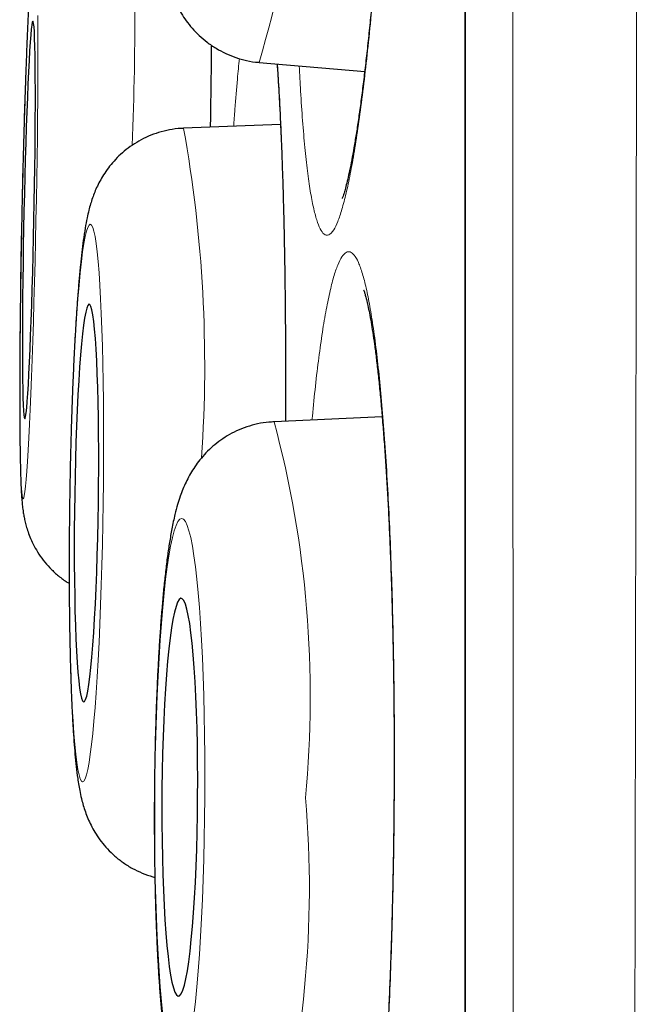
# Model space of a CAD drawing. Header units: millimetres. Extents: x 8 to 961, y 12 to 932.
# Tile 20 of 187: x 251.02 to 252.93, y 914.46 to 917.49. Entities that reach past the tile are written whole.
import ezdxf

# ---------------------------------------------------------------- set-up
doc = ezdxf.new("R2010")
doc.units = ezdxf.units.MM

msp = doc.modelspace()

# ---------------------------------------------------------------- linework, layer by layer
at = {"color": 8, "linetype": 'Continuous', "lineweight": 0}
msp.add_line((252.3899, 930.9136), (252.3899, 897.518), dxfattribs=at)
at = {"color": 7, "linetype": 'Continuous', "lineweight": 30}
for p, q in [((252.3875, 930.8833), (252.3875, 897.5484)), ((251.754, 917.3622), (252.0793, 917.3343)), ((251.5202, 917.1588), (251.5214, 917.159)), ((251.82, 917.1706), (251.5214, 917.159)), ((252.1332, 916.2701), (251.8, 916.2548))]:
    msp.add_line(p, q, dxfattribs=at)
at = {"color": 8, "linetype": 'Continuous', "lineweight": 0, "flags": 128}
for points in [[(251.0423, 917.5062), (251.0402, 917.4608), (251.0382, 917.4121), (251.0361, 917.3604), (251.0342, 917.306), (251.0322, 917.2493), (251.0304, 917.1904), (251.0286, 917.1298), (251.0269, 917.0677), (251.0253, 917.0046), (251.0238, 916.9408), (251.0225, 916.8766), (251.0212, 916.8125), (251.0201, 916.7486), (251.0191, 916.6855), (251.0183, 916.6235), (251.0176, 916.5629), (251.017, 916.504), (251.0167, 916.4472), (251.0164, 916.3929), (251.0163, 916.3412), (251.0164, 916.2925), (251.0167, 916.2471), (251.017, 916.2052), (251.0176, 916.1671), (251.0183, 916.1329), (251.0191, 916.1029), (251.0201, 916.0772), (251.0212, 916.056), (251.0225, 916.0394), (251.0238, 916.0274), (251.0253, 916.0202), (251.0269, 916.0178), (251.0286, 916.0202), (251.0304, 916.0274), (251.0322, 916.0394), (251.0342, 916.056), (251.0361, 916.0772), (251.0382, 916.1029), (251.0402, 916.1329), (251.0423, 916.1671), (251.0444, 916.2052), (251.0465, 916.2471), (251.0486, 916.2925), (251.0507, 916.3412), (251.0527, 916.3929), (251.0547, 916.4472), (251.0566, 916.504), (251.0585, 916.5629), (251.0602, 916.6235), (251.0619, 916.6855), (251.0635, 916.7486), (251.065, 916.8125), (251.0664, 916.8766)], [(251.0664, 916.8766), (251.0676, 916.9408), (251.0687, 917.0046), (251.0697, 917.0677), (251.0706, 917.1298), (251.0712, 917.1904), (251.0718, 917.2493), (251.0722, 917.306), (251.0724, 917.3604), (251.0725, 917.4121), (251.0724, 917.4608), (251.0722, 917.5062)], [(251.2735, 916.0044), (251.2742, 916.0686), (251.2746, 916.1324), (251.2748, 916.1955), (251.2746, 916.2576), (251.2742, 916.3182), (251.2735, 916.3771), (251.2724, 916.4339), (251.2711, 916.4883), (251.2695, 916.5399), (251.2677, 916.5886), (251.2656, 916.634), (251.2632, 916.6759), (251.2607, 916.7141), (251.2579, 916.7483), (251.2549, 916.7783), (251.2517, 916.804), (251.2484, 916.8252), (251.2449, 916.8418), (251.2412, 916.8537), (251.2375, 916.8609), (251.2337, 916.8633), (251.2298, 916.8609), (251.2259, 916.8537), (251.2219, 916.8418), (251.218, 916.8252), (251.2141, 916.804), (251.2102, 916.7783), (251.2064, 916.7483), (251.2027, 916.7141), (251.199, 916.6759), (251.1955, 916.634), (251.1922, 916.5886), (251.189, 916.5399), (251.186, 916.4883), (251.1832, 916.4339), (251.1807, 916.3771), (251.1783, 916.3182), (251.1762, 916.2576), (251.1744, 916.1955), (251.1728, 916.1324), (251.1715, 916.0686), (251.1705, 916.0044), (251.1697, 915.9402), (251.1693, 915.8764), (251.1692, 915.8133), (251.1693, 915.7513), (251.1697, 915.6906), (251.1705, 915.6318), (251.1715, 915.575), (251.1728, 915.5206), (251.1744, 915.4689), (251.1762, 915.4202), (251.1783, 915.3748), (251.1807, 915.3329), (251.1833, 915.2948), (251.1861, 915.2606), (251.1891, 915.2306), (251.1922, 915.2049), (251.1956, 915.1837), (251.1991, 915.1671), (251.2027, 915.1551), (251.2064, 915.1479), (251.2102, 915.1455), (251.2141, 915.1479), (251.218, 915.1551), (251.222, 915.1671), (251.2259, 915.1837), (251.2299, 915.2049), (251.2337, 915.2306), (251.2376, 915.2606), (251.2413, 915.2948), (251.2449, 915.3329), (251.2484, 915.3748), (251.2517, 915.4202), (251.2549, 915.4689), (251.2579, 915.5206), (251.2607, 915.575), (251.2633, 915.6318), (251.2656, 915.6906), (251.2677, 915.7513), (251.2696, 915.8133), (251.2711, 915.8764), (251.2724, 915.9402), (251.2735, 916.0044)], [(251.5867, 915.0982), (251.587, 915.1624), (251.5867, 915.2262), (251.5861, 915.2893), (251.585, 915.3514), (251.5835, 915.412), (251.5816, 915.4709), (251.5793, 915.5277), (251.5766, 915.582), (251.5735, 915.6337), (251.5701, 915.6824), (251.5663, 915.7278), (251.5622, 915.7697), (251.5578, 915.8079), (251.5531, 915.8421), (251.5482, 915.8721), (251.5431, 915.8978), (251.5378, 915.919), (251.5324, 915.9356), (251.5268, 915.9475), (251.5211, 915.9547), (251.5153, 915.9571), (251.5095, 915.9547), (251.5038, 915.9475), (251.498, 915.9356), (251.4923, 915.919), (251.4867, 915.8978), (251.4813, 915.8721), (251.476, 915.8421), (251.4708, 915.8079), (251.4659, 915.7697), (251.4613, 915.7278), (251.4569, 915.6824), (251.4528, 915.6337), (251.449, 915.582), (251.4456, 915.5277), (251.4425, 915.4709), (251.4398, 915.412), (251.4375, 915.3514), (251.4356, 915.2893), (251.4341, 915.2262), (251.433, 915.1624), (251.4324, 915.0982), (251.4322, 915.034), (251.4324, 914.9702), (251.433, 914.907), (251.4341, 914.845), (251.4356, 914.7844), (251.4375, 914.7255), (251.4398, 914.6687), (251.4425, 914.6143), (251.4456, 914.5626), (251.4491, 914.5139), (251.4528, 914.4685), (251.4569, 914.4266)], [(251.5532, 914.4266), (251.5578, 914.4685), (251.5622, 914.5139), (251.5663, 914.5626), (251.5701, 914.6143), (251.5735, 914.6687), (251.5766, 914.7255), (251.5793, 914.7844), (251.5816, 914.845), (251.5835, 914.907), (251.585, 914.9702), (251.5861, 915.034), (251.5867, 915.0982)]]:
    msp.add_lwpolyline(points, dxfattribs=at)
at = {"color": 7, "linetype": 'Continuous', "lineweight": 30, "flags": 128}
for points in [[(251.0601, 916.8766), (251.0611, 916.9308), (251.062, 916.9845), (251.0628, 917.0374), (251.0634, 917.0891), (251.0639, 917.139), (251.0642, 917.1869), (251.0644, 917.2324), (251.0644, 917.2751), (251.0643, 917.3147), (251.064, 917.3509), (251.0636, 917.3833), (251.063, 917.4118), (251.0622, 917.4361), (251.0613, 917.456), (251.0603, 917.4714), (251.0592, 917.4821), (251.0579, 917.4881), (251.0566, 917.4893), (251.0551, 917.4857), (251.0536, 917.4773), (251.0519, 917.4643), (251.0503, 917.4466), (251.0486, 917.4245), (251.0468, 917.3981), (251.045, 917.3676), (251.0433, 917.3333), (251.0415, 917.2953), (251.0398, 917.2542), (251.0381, 917.21), (251.0364, 917.1633), (251.0348, 917.1143), (251.0333, 917.0634), (251.0319, 917.0111), (251.0305, 916.9577), (251.0293, 916.9037), (251.0282, 916.8495), (251.0272, 916.7955), (251.0264, 916.7422), (251.0257, 916.6898), (251.0251, 916.639), (251.0247, 916.59), (251.0245, 916.5433), (251.0244, 916.4991), (251.0244, 916.4579), (251.0247, 916.42), (251.025, 916.3857), (251.0256, 916.3552), (251.0262, 916.3288), (251.027, 916.3067), (251.028, 916.289), (251.0291, 916.2759), (251.0303, 916.2676), (251.0316, 916.264), (251.033, 916.2652), (251.0345, 916.2712), (251.0361, 916.2819), (251.0377, 916.2973), (251.0394, 916.3172), (251.0411, 916.3415), (251.0429, 916.3699), (251.0447, 916.4024), (251.0464, 916.4385), (251.0482, 916.4781), (251.0499, 916.5208), (251.0516, 916.5663), (251.0532, 916.6142), (251.0548, 916.6642), (251.0563, 916.7158), (251.0576, 916.7687), (251.0589, 916.8225), (251.0601, 916.8766)], [(251.2587, 916.0044), (251.2593, 916.0586), (251.2596, 916.1123), (251.2596, 916.1652), (251.2593, 916.2169), (251.2588, 916.2669), (251.2579, 916.3148), (251.2567, 916.3603), (251.2553, 916.403), (251.2536, 916.4426), (251.2517, 916.4787), (251.2496, 916.5112), (251.2472, 916.5397), (251.2446, 916.564), (251.2419, 916.5839), (251.2389, 916.5993), (251.2359, 916.61), (251.2328, 916.616), (251.2295, 916.6172), (251.2262, 916.6136), (251.2229, 916.6052), (251.2196, 916.5921), (251.2163, 916.5745), (251.213, 916.5523), (251.2098, 916.5259), (251.2067, 916.4954), (251.2037, 916.4611), (251.2009, 916.4232), (251.1982, 916.382), (251.1957, 916.3378), (251.1934, 916.2911), (251.1913, 916.2421), (251.1895, 916.1912), (251.188, 916.1389), (251.1867, 916.0855), (251.1856, 916.0315), (251.1849, 915.9773), (251.1844, 915.9233), (251.1843, 915.8699), (251.1844, 915.8176), (251.1849, 915.7668), (251.1856, 915.7178), (251.1866, 915.671), (251.1879, 915.6269), (251.1894, 915.5857), (251.1912, 915.5478), (251.1933, 915.5134), (251.1955, 915.4829), (251.198, 915.4565), (251.2007, 915.4344), (251.2035, 915.4167), (251.2065, 915.4037), (251.2096, 915.3953), (251.2128, 915.3917), (251.2161, 915.3929), (251.2194, 915.3989), (251.2227, 915.4096), (251.226, 915.425), (251.2293, 915.4449), (251.2326, 915.4692), (251.2357, 915.4977), (251.2388, 915.5301), (251.2417, 915.5663), (251.2444, 915.6059), (251.247, 915.6486), (251.2494, 915.6941), (251.2516, 915.742), (251.2535, 915.792), (251.2552, 915.8436), (251.2567, 915.8965), (251.2578, 915.9503), (251.2587, 916.0044)], [(251.5646, 915.0982), (251.5648, 915.1524), (251.5645, 915.2061), (251.5638, 915.259), (251.5626, 915.3106), (251.5611, 915.3606), (251.5591, 915.4085), (251.5568, 915.454), (251.5541, 915.4968), (251.551, 915.5364), (251.5476, 915.5725), (251.5439, 915.605), (251.54, 915.6335), (251.5358, 915.6577), (251.5314, 915.6777), (251.5268, 915.693), (251.5221, 915.7038), (251.5173, 915.7098), (251.5125, 915.711), (251.5076, 915.7074), (251.5027, 915.699), (251.4979, 915.6859), (251.4932, 915.6683), (251.4886, 915.6461), (251.4841, 915.6197), (251.4799, 915.5892), (251.4759, 915.5549), (251.4721, 915.517), (251.4687, 915.4758), (251.4656, 915.4316), (251.4628, 915.3849), (251.4604, 915.3359), (251.4584, 915.285), (251.4567, 915.2327), (251.4555, 915.1793), (251.4547, 915.1253), (251.4544, 915.0711), (251.4544, 915.0171), (251.4549, 914.9637), (251.4558, 914.9114), (251.4572, 914.8605), (251.459, 914.8115), (251.4611, 914.7647), (251.4636, 914.7206), (251.4665, 914.6794), (251.4698, 914.6415), (251.4733, 914.6071), (251.4771, 914.5766), (251.4812, 914.5502), (251.4855, 914.5281), (251.49, 914.5104), (251.4946, 914.4974), (251.4994, 914.489), (251.5042, 914.4854), (251.5091, 914.4866), (251.514, 914.4926), (251.5188, 914.5033), (251.5236, 914.5187), (251.5283, 914.5386), (251.5328, 914.5629), (251.5371, 914.5914), (251.5413, 914.6238), (251.5451, 914.66), (251.5487, 914.6996), (251.552, 914.7423), (251.555, 914.7878), (251.5576, 914.8357), (251.5598, 914.8857), (251.5616, 914.9374), (251.5631, 914.9903), (251.5641, 915.044), (251.5646, 915.0982)]]:
    msp.add_lwpolyline(points, dxfattribs=at)
at = {"color": 8, "linetype": 'Continuous', "lineweight": 0}
for centre, radius, start, end in [((248.4872, 918.3327), 3.4079, 343.4549, 3.1531), ((243.1776, 917.4772), 8.1931, 357.40601, 3.86258), ((247.4296, 916.4272), 4.1567, 356.0848, 10.1392), ((248.6466, 915.4081), 3.2651, 354.5198, 15.0299), ((248.7312, 914.8188), 3.1777, 343.9038, 5.0097)]:
    msp.add_arc(centre, radius, start, end, dxfattribs=at)
for points, knots in [([(252.9284, 932.0511), (252.9284, 932.0497), (252.9284, 932.047), (252.9284, 932.0244), (252.9283, 931.9885), (252.9283, 931.9404), (252.9283, 931.8829), (252.9283, 931.8182), (252.9283, 931.7431), (252.9283, 931.6575), (252.9284, 931.5615), (252.9284, 931.4624), (252.9285, 931.3624), (252.9285, 931.2636), (252.9286, 931.1583), (252.9286, 931.0309), (252.9286, 930.878), (252.9286, 930.7045), (252.9286, 930.5292), (252.9286, 930.3539), (252.9285, 930.1695), (252.9285, 929.9636), (252.9284, 929.7345), (252.9283, 929.4799), (252.9282, 929.2128), (252.9282, 928.9657), (252.9281, 928.7432), (252.9281, 928.5489), (252.928, 928.3496), (252.9279, 928.112), (252.9278, 927.8333), (252.9277, 927.5099), (252.9276, 927.1755), (252.9274, 926.8303), (252.9271, 926.4744), (252.9268, 926.1097), (252.9265, 925.7364), (252.9262, 925.3735), (252.9259, 925.0218), (252.9256, 924.6828), (252.9253, 924.3377), (252.925, 923.9644), (252.9246, 923.5619), (252.9242, 923.1288), (252.9238, 922.6881), (252.9235, 922.2916), (252.9231, 921.9425), (252.9228, 921.6427), (252.9225, 921.3402), (252.922, 920.9849), (252.9215, 920.5752), (252.9209, 920.1323), (252.9203, 919.7081), (252.9197, 919.3032), (252.9191, 918.8952), (252.9185, 918.458), (252.9178, 917.9916), (252.917, 917.4952), (252.9163, 916.9957), (252.9156, 916.5511), (252.915, 916.163), (252.9144, 915.832), (252.9139, 915.5003), (252.9133, 915.1374), (252.9126, 914.7434), (252.9118, 914.3184), (252.9109, 913.8926), (252.9101, 913.4662), (252.9092, 913.0395), (252.9082, 912.5813), (252.9071, 912.0922), (252.9059, 911.5723), (252.9047, 911.054), (252.9036, 910.5952), (252.9027, 910.196), (252.9018, 909.8553), (252.901, 909.5161), (252.9, 909.1561), (252.899, 908.7763), (252.8979, 908.3772), (252.8968, 907.9806), (252.8956, 907.5867), (252.8943, 907.1958), (252.893, 906.7926), (252.8915, 906.3778), (252.89, 905.952), (252.8884, 905.5316), (252.8868, 905.1359), (252.8853, 904.7646), (252.8839, 904.4167), (252.8824, 904.0737), (252.881, 903.733), (252.8794, 903.3952), (252.8779, 903.0606), (252.8763, 902.7315), (252.8747, 902.4081), (252.873, 902.0906), (252.8712, 901.7668), (252.8693, 901.4377), (252.8672, 901.1046), (252.8651, 900.7803), (252.8631, 900.4796), (252.8611, 900.2015), (252.8592, 899.9445), (252.8573, 899.6947), (252.8554, 899.4502), (252.8535, 899.2114), (252.8515, 898.9786), (252.8495, 898.7538), (252.8476, 898.537), (252.8456, 898.3284), (252.8436, 898.1203), (252.8414, 897.9139), (252.8393, 897.7109), (252.8371, 897.5194), (252.835, 897.3478), (252.8331, 897.1948), (252.8313, 897.0584), (252.8296, 896.931), (252.8278, 896.8041), (252.826, 896.6803), (252.8245, 896.5741), (252.8232, 896.4892), (252.8222, 896.4218), (252.8213, 896.3613), (252.8205, 896.3077), (252.8198, 896.2611), (252.8192, 896.2217), (252.8187, 896.1894), (252.8182, 896.161), (252.8179, 896.1396), (252.8179, 896.1366), (252.8179, 896.1351)], [0, 0, 0, 0, 0.008983, 0.017965, 0.026977, 0.035989, 0.04367, 0.051352, 0.059033, 0.066754, 0.074477, 0.082198, 0.088375, 0.094551, 0.100737, 0.106923, 0.115687, 0.124457, 0.13195, 0.139443, 0.146953, 0.154463, 0.16341, 0.172358, 0.181334, 0.19031, 0.19619, 0.202071, 0.207959, 0.213848, 0.222617, 0.231387, 0.240156, 0.248986, 0.257817, 0.266647, 0.275427, 0.284214, 0.291721, 0.299227, 0.30675, 0.314273, 0.323235, 0.332197, 0.341187, 0.350177, 0.356067, 0.361957, 0.367856, 0.373754, 0.382565, 0.391383, 0.398917, 0.40645, 0.414001, 0.421551, 0.430547, 0.439543, 0.448567, 0.457591, 0.463503, 0.469416, 0.475336, 0.481257, 0.488812, 0.496367, 0.503922, 0.511516, 0.51911, 0.526704, 0.536011, 0.545319, 0.554658, 0.563996, 0.570214, 0.576431, 0.582657, 0.588884, 0.596341, 0.603799, 0.611256, 0.61875, 0.626246, 0.63374, 0.642175, 0.650611, 0.65907, 0.667528, 0.674818, 0.682107, 0.68941, 0.696714, 0.704186, 0.711659, 0.719131, 0.72664, 0.734149, 0.741658, 0.750109, 0.758559, 0.767034, 0.775508, 0.78281, 0.790113, 0.79743, 0.804747, 0.812252, 0.819758, 0.827262, 0.834804, 0.842347, 0.849889, 0.858378, 0.866867, 0.875381, 0.883894, 0.891232, 0.89857, 0.905924, 0.913277, 0.922237, 0.931203, 0.937495, 0.943787, 0.950089, 0.956392, 0.96273, 0.969069, 0.975419, 0.981768, 0.99088, 1, 1, 1, 1]), ([(252.5703, 896.3826), (252.5703, 896.3839), (252.5703, 896.3865), (252.5701, 896.4076), (252.5698, 896.4411), (252.5694, 896.4882), (252.569, 896.5487), (252.5685, 896.6227), (252.5679, 896.7103), (252.5672, 896.8112), (252.5666, 896.9251), (252.5658, 897.0553), (252.565, 897.203), (252.5642, 897.3615), (252.5635, 897.5245), (252.5627, 897.6898), (252.5619, 897.8657), (252.561, 898.0596), (252.5601, 898.273), (252.5592, 898.5071), (252.5583, 898.7622), (252.5573, 899.0396), (252.5563, 899.3406), (252.5554, 899.6493), (252.5546, 899.9644), (252.5538, 900.2695), (252.5531, 900.5694), (252.5525, 900.8622), (252.5518, 901.1634), (252.5512, 901.4853), (252.5505, 901.8289), (252.5498, 902.1953), (252.549, 902.5841), (252.5483, 902.9962), (252.5476, 903.4323), (252.5469, 903.8698), (252.5462, 904.3075), (252.5457, 904.7239), (252.5452, 905.1263), (252.5447, 905.5134), (252.5443, 905.906), (252.5439, 906.3198), (252.5434, 906.7555), (252.5429, 907.2133), (252.5424, 907.6927), (252.5419, 908.1939), (252.5414, 908.7169), (252.5409, 909.2348), (252.5404, 909.7464), (252.54, 910.2274), (252.5396, 910.6873), (252.5393, 911.1254), (252.539, 911.5654), (252.5387, 912.0249), (252.5384, 912.5037), (252.5381, 913.0018), (252.5378, 913.518), (252.5375, 914.052), (252.5371, 914.6033), (252.5368, 915.1196), (252.5365, 915.6007), (252.5362, 916.0465), (252.536, 916.5067), (252.5357, 916.9809), (252.5355, 917.4687), (252.5353, 917.954), (252.5351, 918.4362), (252.5349, 918.9284), (252.5347, 919.4301), (252.5346, 919.9404), (252.5344, 920.4454), (252.5343, 920.9163), (252.5341, 921.3539), (252.5339, 921.759), (252.5337, 922.1734), (252.5336, 922.5962), (252.5334, 923.0264), (252.5332, 923.4498), (252.5331, 923.8659), (252.533, 924.286), (252.5329, 924.7088), (252.5328, 925.1335), (252.5328, 925.5481), (252.5327, 925.94), (252.5327, 926.31), (252.5326, 926.6589), (252.5325, 926.999), (252.5324, 927.3299), (252.5324, 927.6515), (252.5323, 927.9531), (252.5322, 928.2358), (252.5322, 928.5004), (252.5321, 928.7649), (252.5321, 929.028), (252.5321, 929.2883), (252.5321, 929.5369), (252.5321, 929.7736), (252.5322, 930.0044), (252.5322, 930.2278), (252.5322, 930.4424), (252.5322, 930.642), (252.5322, 930.8162), (252.5322, 930.9675), (252.5321, 931.0987), (252.5321, 931.2234), (252.5321, 931.34), (252.5321, 931.4472), (252.5321, 931.541), (252.5321, 931.6214), (252.5322, 931.69), (252.5322, 931.7455), (252.5323, 931.786), (252.5323, 931.8115), (252.5323, 931.8147), (252.5323, 931.8163)], [0, 0, 0, 0, 0.008609, 0.017224, 0.02584, 0.034454, 0.043064, 0.051779, 0.0605, 0.069222, 0.077942, 0.086657, 0.096081, 0.105505, 0.113593, 0.121685, 0.129776, 0.137864, 0.146939, 0.156016, 0.165091, 0.175106, 0.185124, 0.195139, 0.204526, 0.213913, 0.221968, 0.230025, 0.238083, 0.246138, 0.255171, 0.264206, 0.273239, 0.283204, 0.293172, 0.303137, 0.312508, 0.321878, 0.329919, 0.337962, 0.346005, 0.354046, 0.363063, 0.372083, 0.3811, 0.391049, 0.400999, 0.410948, 0.420303, 0.429658, 0.437685, 0.445715, 0.453745, 0.461773, 0.470775, 0.479779, 0.488781, 0.498713, 0.508647, 0.518578, 0.526646, 0.534715, 0.542782, 0.551702, 0.560626, 0.569553, 0.578477, 0.587397, 0.597072, 0.606751, 0.61643, 0.626105, 0.634144, 0.642184, 0.650223, 0.659111, 0.668005, 0.676899, 0.685793, 0.694681, 0.704321, 0.713966, 0.723611, 0.733251, 0.742022, 0.750795, 0.759567, 0.7684, 0.777234, 0.786067, 0.794093, 0.802121, 0.810147, 0.81902, 0.827898, 0.836778, 0.845656, 0.854529, 0.864153, 0.873782, 0.883411, 0.893035, 0.90106, 0.909087, 0.917113, 0.925985, 0.934863, 0.943743, 0.952621, 0.961494, 0.971118, 0.980747, 0.990376, 1, 1, 1, 1]), ([(252.0186, 920.0798), (252.0228, 920.096), (252.0314, 920.1283), (252.0442, 920.1624), (252.0568, 920.1857), (252.0691, 920.1969), (252.081, 920.196), (252.0925, 920.1831), (252.1035, 920.1585), (252.1139, 920.1222), (252.1236, 920.0743), (252.1326, 920.0153), (252.1407, 919.9457), (252.148, 919.8661), (252.1544, 919.7766), (252.1598, 919.6781), (252.1642, 919.5714), (252.1675, 919.4573), (252.1698, 919.3364), (252.1711, 919.2095), (252.1712, 919.0777), (252.1703, 918.9421), (252.1683, 918.8033), (252.1652, 918.6624), (252.1611, 918.5204), (252.156, 918.3784), (252.1498, 918.2375), (252.1428, 918.0984), (252.1349, 917.9621), (252.1261, 917.8299), (252.1166, 917.7027), (252.1064, 917.5811), (252.0956, 917.466), (252.0842, 917.3584), (252.0724, 917.2592), (252.0602, 917.1688), (252.0476, 917.0878), (252.0349, 917.017), (252.0221, 916.957), (252.0092, 916.9081), (251.9964, 916.8703), (251.9827, 916.8421), (251.9683, 916.8275), (251.9545, 916.8301), (251.9421, 916.8473), (251.9313, 916.875), (251.9211, 916.9142), (251.9115, 916.9647), (251.9028, 917.0264), (251.8948, 917.0987), (251.8878, 917.1811), (251.882, 917.265), (251.8791, 917.3253), (251.8778, 917.3516)], [0, 0, 0, 0, 0.01947, 0.039009, 0.058549, 0.078019, 0.097489, 0.117028, 0.136568, 0.156037, 0.175507, 0.195047, 0.214586, 0.234056, 0.253526, 0.273065, 0.292605, 0.312075, 0.331545, 0.351084, 0.370624, 0.390094, 0.409563, 0.429103, 0.448642, 0.468112, 0.487582, 0.507122, 0.526661, 0.546131, 0.565601, 0.58514, 0.60468, 0.62415, 0.64362, 0.663159, 0.682698, 0.702168, 0.721638, 0.741178, 0.760717, 0.780187, 0.80454, 0.828894, 0.848364, 0.867903, 0.887443, 0.906912, 0.926382, 0.945922, 0.965461, 0.984931, 1, 1, 1, 1]), ([(251.607, 917.4152), (251.6064, 917.3699), (251.6054, 917.2868), (251.6041, 917.2011), (251.6035, 917.1622)], [0, 0, 0, 0, 0.546306, 1, 1, 1, 1]), ([(251.6756, 917.165), (251.6768, 917.1824), (251.6805, 917.2343), (251.6863, 917.3048), (251.691, 917.3533), (251.6931, 917.3742)], [0, 0, 0, 0, 0.223563, 0.665831, 1, 1, 1, 1]), ([(251.8105, 917.3574), (251.8115, 917.3433), (251.8144, 917.3018), (251.8187, 917.2227), (251.8232, 917.1212), (251.8271, 917.011), (251.8304, 916.894), (251.8329, 916.7706), (251.8348, 916.6417), (251.8358, 916.508), (251.8363, 916.3793), (251.8359, 916.2945), (251.8358, 916.2564)], [0, 0, 0, 0, 0.055099, 0.162105, 0.269112, 0.376501, 0.483889, 0.590896, 0.697902, 0.805291, 0.91268, 1, 1, 1, 1]), ([(251.9715, 916.6526), (251.9755, 916.6693), (251.9836, 916.7027), (251.9962, 916.7392), (252.0091, 916.765), (252.022, 916.7785), (252.0348, 916.7801), (252.0474, 916.7699), (252.06, 916.7475), (252.0723, 916.7133), (252.0841, 916.6679), (252.0954, 916.6116), (252.1063, 916.5438), (252.1166, 916.4656), (252.126, 916.3784), (252.1347, 916.2823), (252.1427, 916.1767), (252.1498, 916.0633), (252.1559, 915.9442), (252.161, 915.8191), (252.1652, 915.6876), (252.1683, 915.5519), (252.1703, 915.4142), (252.1712, 915.2742), (252.1711, 915.1317), (252.1699, 914.9889), (252.1676, 914.8482), (252.1643, 914.7092), (252.1598, 914.5716), (252.1544, 914.4378), (252.1481, 914.3099), (252.1409, 914.1875), (252.1327, 914.0705), (252.1237, 913.9608), (252.114, 913.8602), (252.1037, 913.7682), (252.0927, 913.6848), (252.0811, 913.6116), (252.0692, 913.5497), (252.057, 913.4984), (252.0444, 913.4582), (252.0304, 913.4273), (252.0154, 913.4098), (252.0005, 913.4098), (251.9868, 913.4242), (251.9744, 913.4492), (251.9622, 913.4862), (251.9505, 913.5349), (251.9393, 913.5941), (251.9286, 913.6638), (251.9185, 913.7445), (251.9092, 913.8332), (251.9037, 913.899), (251.9011, 913.9308)], [0, 0, 0, 0, 0.01916, 0.03832, 0.058036, 0.077753, 0.096913, 0.116073, 0.135789, 0.155506, 0.174666, 0.193826, 0.213542, 0.233259, 0.252419, 0.271578, 0.291295, 0.311012, 0.330171, 0.349331, 0.369048, 0.388764, 0.407924, 0.427084, 0.446801, 0.466517, 0.485677, 0.504837, 0.524554, 0.54427, 0.56343, 0.58259, 0.602306, 0.622023, 0.641183, 0.660343, 0.680059, 0.699776, 0.718936, 0.738096, 0.757812, 0.777529, 0.801663, 0.826067, 0.845227, 0.864386, 0.884103, 0.90382, 0.922979, 0.942139, 0.961856, 0.981572, 1, 1, 1, 1]), ([(251.9169, 916.2602), (251.92, 916.2917), (251.9262, 916.3563), (251.9365, 916.4431), (251.9475, 916.5233), (251.9592, 916.5946), (251.9674, 916.6333), (251.9715, 916.6526)], [0, 0, 0, 0, 0.1903173, 0.3898414, 0.5893654, 0.7946827, 1, 1, 1, 1])]:
    msp.add_open_spline(points, degree=3, knots=knots, dxfattribs=at)
at = {"color": 7, "linetype": 'Continuous', "lineweight": 30}
for points, knots in [([(252.1137, 920.0813), (252.1137, 920.0814), (252.1136, 920.0815), (252.1149, 920.0777), (252.117, 920.0702), (252.1198, 920.0582), (252.1233, 920.0417), (252.127, 920.0205), (252.131, 919.9947), (252.1351, 919.9642), (252.1391, 919.9294), (252.143, 919.8901), (252.1468, 919.8464), (252.1505, 919.7983), (252.1539, 919.7462), (252.1571, 919.6903), (252.1599, 919.6309), (252.1625, 919.5683), (252.1647, 919.5027), (252.1665, 919.4345), (252.168, 919.364), (252.1691, 919.2916), (252.1698, 919.2175), (252.1701, 919.142), (252.17, 919.0651), (252.1696, 918.9865), (252.1688, 918.906), (252.1675, 918.8238), (252.166, 918.7406), (252.164, 918.6568), (252.1617, 918.5727), (252.159, 918.4887), (252.1559, 918.4049), (252.1525, 918.3214), (252.1488, 918.2383), (252.1448, 918.1558), (252.1404, 918.0742), (252.1357, 917.9937), (252.1307, 917.9146), (252.1254, 917.8372), (252.1199, 917.762), (252.1142, 917.6892), (252.1083, 917.6186), (252.1021, 917.5501), (252.0957, 917.484), (252.0892, 917.4204), (252.0824, 917.3598), (252.0756, 917.3022), (252.0687, 917.2481), (252.0617, 917.1975), (252.0548, 917.1509), (252.0479, 917.1084), (252.0411, 917.0702), (252.0346, 917.0366), (252.0284, 917.0079), (252.0227, 916.9842), (252.0179, 916.9664), (252.014, 916.9537), (252.0113, 916.946), (252.0097, 916.9422), (252.0098, 916.9423), (252.0098, 916.9424)], [0, 0, 0, 0, 0.005898, 0.016944, 0.029135, 0.042446, 0.056779, 0.071984, 0.087877, 0.104143, 0.120645, 0.13768, 0.155142, 0.172948, 0.191027, 0.209316, 0.227757, 0.246297, 0.264888, 0.28348, 0.302027, 0.320493, 0.338852, 0.357081, 0.375178, 0.393356, 0.411843, 0.430411, 0.449027, 0.467655, 0.486252, 0.504784, 0.523214, 0.54174, 0.560277, 0.578814, 0.597354, 0.615904, 0.634467, 0.653048, 0.671451, 0.68969, 0.707994, 0.726352, 0.744752, 0.763178, 0.781603, 0.799998, 0.818332, 0.83657, 0.854669, 0.872581, 0.890246, 0.907591, 0.924522, 0.940917, 0.956652, 0.970109, 0.982611, 0.994055, 1, 1, 1, 1]), ([(251.8305, 919.6778), (251.8284, 919.6778), (251.8143, 919.6782), (251.7887, 919.6748), (251.7547, 919.6677), (251.7226, 919.6568), (251.6926, 919.6429), (251.6652, 919.6265), (251.6404, 919.608), (251.6185, 919.5881), (251.5995, 919.5674), (251.5832, 919.5464), (251.5695, 919.5255), (251.5578, 919.5048), (251.5478, 919.4842), (251.539, 919.4628), (251.5307, 919.4396), (251.5222, 919.4118), (251.5136, 919.3777), (251.5054, 919.3386), (251.4979, 919.2968), (251.4912, 919.2539), (251.485, 919.2085), (251.479, 919.16), (251.4735, 919.1099), (251.4683, 919.0578), (251.4635, 919.0039), (251.4589, 918.9483), (251.4547, 918.8909), (251.4508, 918.8322), (251.4472, 918.7721), (251.4439, 918.7111), (251.441, 918.6493), (251.4384, 918.5871), (251.4362, 918.5246), (251.4344, 918.4621), (251.4329, 918.3999), (251.4318, 918.3383), (251.4312, 918.2776), (251.4309, 918.2179), (251.431, 918.1596), (251.4315, 918.1028), (251.4325, 918.0478), (251.4338, 917.9947), (251.4356, 917.9437), (251.4379, 917.8949), (251.4406, 917.8483), (251.4438, 917.8038), (251.4476, 917.761), (251.4524, 917.7192), (251.4586, 917.676), (251.4659, 917.6386), (251.4743, 917.6062), (251.4819, 917.5822), (251.4906, 917.5593), (251.501, 917.5366), (251.5137, 917.5135), (251.529, 917.4902), (251.5474, 917.467), (251.5689, 917.4446), (251.5936, 917.4237), (251.6209, 917.405), (251.6507, 917.3892), (251.6823, 917.3764), (251.7164, 917.3674), (251.7405, 917.3627), (251.7536, 917.3623), (251.754, 917.3623)], [0, 0, 0, 0, 0.002024, 0.013134, 0.02398, 0.034587, 0.044974, 0.055151, 0.065121, 0.07488, 0.084438, 0.093841, 0.103219, 0.112769, 0.12279, 0.133751, 0.146352, 0.161775, 0.182527, 0.20688, 0.228419, 0.248674, 0.27001, 0.29051, 0.310507, 0.330185, 0.349646, 0.368954, 0.388151, 0.407267, 0.426322, 0.445334, 0.464314, 0.483274, 0.502223, 0.521168, 0.540117, 0.559077, 0.578056, 0.597064, 0.616113, 0.635217, 0.654395, 0.67367, 0.693077, 0.712664, 0.732504, 0.752713, 0.77349, 0.795216, 0.818743, 0.846538, 0.861154, 0.873437, 0.884431, 0.894683, 0.904644, 0.914584, 0.924648, 0.934911, 0.945344, 0.955891, 0.966506, 0.977158, 0.98783, 0.999562, 1, 1, 1, 1]), ([(251.3521, 918.029), (251.351, 918.029), (251.3381, 918.0293), (251.3137, 918.0259), (251.28, 918.0187), (251.2482, 918.0077), (251.2187, 917.9937), (251.1915, 917.9771), (251.167, 917.9584), (251.1452, 917.9379), (251.1263, 917.9164), (251.1104, 917.8944), (251.0974, 917.8728), (251.0872, 917.8524), (251.0796, 917.8338), (251.0739, 917.8173), (251.0696, 917.8026), (251.0663, 917.7892), (251.0636, 917.7763), (251.0613, 917.763), (251.059, 917.7473), (251.0565, 917.727), (251.0541, 917.702), (251.0517, 917.6726), (251.0495, 917.6409), (251.0473, 917.6058), (251.0451, 917.5671), (251.043, 917.5256), (251.0409, 917.4815), (251.0389, 917.4347), (251.0369, 917.3854), (251.035, 917.3338), (251.0331, 917.2801), (251.0313, 917.2245), (251.0295, 917.1672), (251.0279, 917.1086), (251.0263, 917.0489), (251.0248, 916.9884), (251.0234, 916.9273), (251.0221, 916.866), (251.021, 916.8048), (251.0199, 916.7439), (251.019, 916.6837), (251.0182, 916.6243), (251.0175, 916.5662), (251.0169, 916.5096), (251.0165, 916.4547), (251.0163, 916.4018), (251.0162, 916.3511), (251.0162, 916.3029), (251.0164, 916.2573), (251.0167, 916.2146), (251.0171, 916.1748), (251.0178, 916.1379), (251.0186, 916.1041), (251.0196, 916.073), (251.0208, 916.0439), (251.0223, 916.0201), (251.0241, 915.9996), (251.0259, 915.9836), (251.0283, 915.9682), (251.031, 915.954), (251.0348, 915.9381), (251.04, 915.9202), (251.0474, 915.9), (251.0576, 915.8774), (251.0711, 915.8531), (251.0883, 915.8283), (251.1089, 915.8042), (251.1328, 915.7821), (251.1529, 915.7662), (251.1656, 915.7589), (251.1687, 915.7571)], [0, 0, 0, 0, 0.001053, 0.011975, 0.022603, 0.032957, 0.043048, 0.052876, 0.062437, 0.071713, 0.08067, 0.089248, 0.097342, 0.104839, 0.111718, 0.118168, 0.124548, 0.131241, 0.138699, 0.147624, 0.159158, 0.175936, 0.198487, 0.218882, 0.238257, 0.258711, 0.278546, 0.298041, 0.317334, 0.336496, 0.355569, 0.374581, 0.393548, 0.412482, 0.431391, 0.450282, 0.46916, 0.488028, 0.50689, 0.525748, 0.544606, 0.563465, 0.582327, 0.601196, 0.620074, 0.638964, 0.657872, 0.676804, 0.695765, 0.714767, 0.733824, 0.752957, 0.772198, 0.791599, 0.811248, 0.831315, 0.852166, 0.874816, 0.889392, 0.902917, 0.911126, 0.918532, 0.925501, 0.932442, 0.939779, 0.947903, 0.956858, 0.966396, 0.976286, 0.9864, 0.996658, 1, 1, 1, 1]), ([(251.6068, 917.4153), (251.6066, 917.4), (251.6062, 917.3581), (251.6052, 917.288), (251.6042, 917.2189), (251.6036, 917.1766), (251.6033, 917.1622)], [0, 0, 0, 0, 0.185913, 0.508475, 0.832166, 1, 1, 1, 1]), ([(251.8092, 917.3575), (251.8096, 917.3524), (251.8111, 917.3323), (251.8136, 917.2937), (251.8166, 917.2417), (251.8194, 917.1861), (251.822, 917.1271), (251.8244, 917.065), (251.8266, 916.9998), (251.8286, 916.9319), (251.8304, 916.8614), (251.8319, 916.7885), (251.8331, 916.7139), (251.8341, 916.6376), (251.8348, 916.5599), (251.8353, 916.4805), (251.8355, 916.3994), (251.8355, 916.3246), (251.8353, 916.2766), (251.8352, 916.2564)], [0, 0, 0, 0, 0.0209815, 0.0821116, 0.143419, 0.2047009, 0.2666957, 0.3288714, 0.3912115, 0.4537082, 0.5163624, 0.579182, 0.6420343, 0.704005, 0.766109, 0.8285214, 0.8912139, 0.9541498, 1, 1, 1, 1]), ([(251.5213, 917.1586), (251.5185, 917.1586), (251.5039, 917.1587), (251.4779, 917.1546), (251.4444, 917.1467), (251.4128, 917.135), (251.3835, 917.1204), (251.3567, 917.1033), (251.3326, 917.0843), (251.3114, 917.0638), (251.2932, 917.0426), (251.278, 917.0214), (251.2654, 917.0008), (251.2552, 916.9809), (251.2469, 916.962), (251.2401, 916.9435), (251.2341, 916.9248), (251.2286, 916.9045), (251.2231, 916.8801), (251.2175, 916.85), (251.2123, 916.815), (251.2075, 916.7772), (251.2033, 916.7376), (251.1993, 916.6952), (251.1955, 916.6496), (251.1921, 916.602), (251.1888, 916.5522), (251.1858, 916.5003), (251.1831, 916.4464), (251.1805, 916.3906), (251.1782, 916.3332), (251.1761, 916.2744), (251.1743, 916.2144), (251.1727, 916.1535), (251.1713, 916.092), (251.1703, 916.03), (251.1694, 915.968), (251.1689, 915.9061), (251.1686, 915.8447), (251.1686, 915.784), (251.1688, 915.7243), (251.1693, 915.6659), (251.1701, 915.609), (251.1712, 915.5538), (251.1725, 915.5006), (251.1741, 915.4495), (251.176, 915.4007), (251.1781, 915.3544), (251.1806, 915.3105), (251.1834, 915.269), (251.1866, 915.2297), (251.1903, 915.1918), (251.1952, 915.1532), (251.2007, 915.1197), (251.2072, 915.0904), (251.2132, 915.0686), (251.2199, 915.0487), (251.2281, 915.0281), (251.2384, 915.0066), (251.2514, 914.9841), (251.2674, 914.9611), (251.2867, 914.9381), (251.3094, 914.9161), (251.3351, 914.896), (251.3634, 914.8783), (251.3938, 914.864), (251.4176, 914.8549), (251.4314, 914.8519), (251.4341, 914.8514)], [0, 0, 0, 0, 0.002622, 0.013623, 0.024346, 0.034813, 0.045037, 0.055022, 0.064759, 0.074231, 0.083405, 0.092259, 0.10083, 0.10927, 0.117846, 0.126853, 0.136801, 0.148425, 0.162997, 0.183472, 0.206866, 0.228049, 0.248051, 0.269136, 0.289469, 0.309357, 0.328967, 0.348391, 0.367685, 0.386885, 0.406016, 0.425096, 0.444139, 0.463155, 0.482151, 0.501137, 0.520116, 0.539097, 0.558082, 0.577077, 0.59609, 0.615128, 0.6342, 0.653318, 0.672497, 0.691757, 0.711126, 0.730646, 0.750381, 0.770431, 0.790975, 0.81236, 0.835396, 0.862679, 0.878089, 0.888942, 0.898727, 0.907906, 0.916957, 0.926084, 0.935546, 0.945389, 0.955531, 0.965867, 0.97632, 0.986843, 0.997408, 1, 1, 1, 1]), ([(252.076, 916.6611), (252.076, 916.6611), (252.0757, 916.6616), (252.0766, 916.6596), (252.0783, 916.6546), (252.0812, 916.6451), (252.0849, 916.6314), (252.0892, 916.613), (252.094, 916.59), (252.099, 916.5624), (252.1042, 916.5302), (252.1095, 916.4936), (252.1149, 916.4524), (252.1202, 916.4069), (252.1254, 916.3571), (252.1305, 916.3034), (252.1353, 916.246), (252.14, 916.1853), (252.1444, 916.1214), (252.1485, 916.0548), (252.1522, 915.9857), (252.1557, 915.9146), (252.1587, 915.8416), (252.1614, 915.7671), (252.1637, 915.6912), (252.1657, 915.6134), (252.1673, 915.5338), (252.1686, 915.4523), (252.1695, 915.3696), (252.17, 915.2861), (252.1701, 915.2021), (252.1698, 915.1182), (252.1692, 915.0344), (252.1682, 914.9507), (252.1668, 914.8674), (252.165, 914.7845), (252.1628, 914.7024), (252.1603, 914.6212), (252.1574, 914.5413), (252.1542, 914.4628), (252.1506, 914.3865), (252.1468, 914.3125), (252.1426, 914.2407), (252.1381, 914.1709), (252.1333, 914.1034), (252.1283, 914.0384), (252.123, 913.9762), (252.1174, 913.9169), (252.1117, 913.861), (252.1058, 913.8085), (252.0997, 913.7599), (252.0936, 913.7153), (252.0875, 913.6749), (252.0815, 913.6391), (252.0756, 913.608), (252.0701, 913.582), (252.065, 913.561), (252.0608, 913.5457), (252.0576, 913.5357), (252.0555, 913.53), (252.0552, 913.5293), (252.055, 913.5289)], [0, 0, 0, 0, 0.000056, 0.010575, 0.022181, 0.034896, 0.048668, 0.063377, 0.078862, 0.094989, 0.111181, 0.127978, 0.145256, 0.162925, 0.180905, 0.199127, 0.21753, 0.236055, 0.254651, 0.273271, 0.291859, 0.310379, 0.328801, 0.347099, 0.365265, 0.383406, 0.401908, 0.420501, 0.439151, 0.457825, 0.476477, 0.495074, 0.513581, 0.532091, 0.550677, 0.56926, 0.587846, 0.606439, 0.625047, 0.643671, 0.66226, 0.680537, 0.698871, 0.717263, 0.735701, 0.754168, 0.772642, 0.791092, 0.80949, 0.8278, 0.845984, 0.863995, 0.881778, 0.899267, 0.916379, 0.933007, 0.94899, 0.964426, 0.977362, 0.989303, 1, 1, 1, 1]), ([(251.8, 916.2543), (251.7948, 916.2542), (251.7777, 916.2538), (251.7495, 916.2488), (251.716, 916.2398), (251.6847, 916.2272), (251.6557, 916.2119), (251.6293, 916.1941), (251.6057, 916.1746), (251.585, 916.1539), (251.5671, 916.1325), (251.5519, 916.111), (251.539, 916.0896), (251.5281, 916.0682), (251.5186, 916.0466), (251.5101, 916.0237), (251.5019, 915.9978), (251.4933, 915.9651), (251.4852, 915.9269), (251.4778, 915.8843), (251.4714, 915.8405), (251.4657, 915.7947), (251.4604, 915.7459), (251.4558, 915.6958), (251.4515, 915.6439), (251.4477, 915.5903), (251.4443, 915.5348), (251.4413, 915.4777), (251.4386, 915.4191), (251.4364, 915.3592), (251.4345, 915.2983), (251.433, 915.2365), (251.4319, 915.1742), (251.4312, 915.1116), (251.4309, 915.0489), (251.431, 914.9865), (251.4315, 914.9245), (251.4324, 914.8633), (251.4336, 914.8032), (251.4353, 914.7442), (251.4374, 914.6868), (251.4399, 914.631), (251.4427, 914.5771), (251.446, 914.5253), (251.4497, 914.4755), (251.4538, 914.4279), (251.4584, 914.3825), (251.4636, 914.3388), (251.4696, 914.2962), (251.4771, 914.2529), (251.4854, 914.2149), (251.4946, 914.1821), (251.5032, 914.1567), (251.5126, 914.1332), (251.5236, 914.1102), (251.5366, 914.0873), (251.5522, 914.0643), (251.5707, 914.0415), (251.5922, 914.0195), (251.6168, 913.9989), (251.6442, 913.9804), (251.6739, 913.9648), (251.7056, 913.9522), (251.7398, 913.9432), (251.7663, 913.9384), (251.7816, 913.9382), (251.7844, 913.9381)], [0, 0, 0, 0, 0.004885, 0.016001, 0.026862, 0.037495, 0.047919, 0.058142, 0.06817, 0.078009, 0.087685, 0.097282, 0.106964, 0.116949, 0.12762, 0.139534, 0.153561, 0.171313, 0.196388, 0.219051, 0.239972, 0.26203, 0.282962, 0.303249, 0.323141, 0.342769, 0.362214, 0.381528, 0.400745, 0.419892, 0.438986, 0.458043, 0.477074, 0.49609, 0.5151, 0.534111, 0.553131, 0.572169, 0.591235, 0.61034, 0.629499, 0.648729, 0.668055, 0.687509, 0.707138, 0.727008, 0.747228, 0.767978, 0.789589, 0.812766, 0.839373, 0.85562, 0.868873, 0.880605, 0.891361, 0.901641, 0.911802, 0.921996, 0.932337, 0.942835, 0.953448, 0.96413, 0.974851, 0.985591, 0.997453, 1, 1, 1, 1])]:
    msp.add_open_spline(points, degree=3, knots=knots, dxfattribs=at)

doc.saveas('drawing.dxf')
